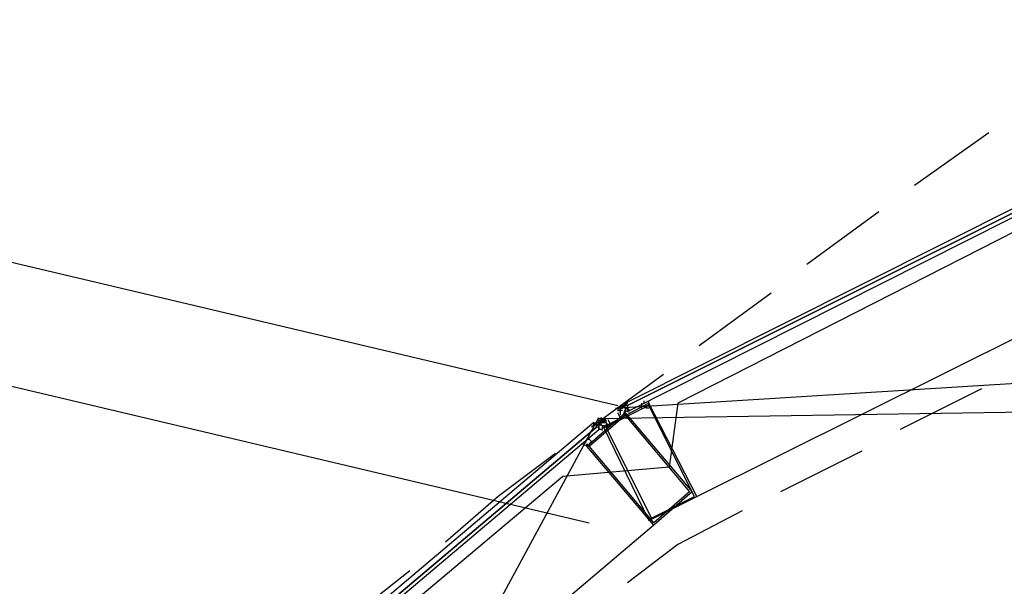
# Model space of a CAD drawing. Header units: feet. Extents: x -79 to 198, y -22 to 181.
# Tile 113 of 203: x 34.01 to 39.5, y 140.76 to 143.91. Entities that reach past the tile are written whole.
import ezdxf

# ---------------------------------------------------------------- set-up
doc = ezdxf.new("R2010")
doc.units = ezdxf.units.FT
doc.layers.add('A-AREA-UNIDAD', color=30, linetype='CONTINUOUS')
doc.layers.add('A-LINEA', color=7, linetype='CONTINUOUS')

msp = doc.modelspace()

# ---------------------------------------------------------------- linework, layer by layer
at = {"layer": 'A-AREA-UNIDAD'}
msp.add_lwpolyline([(59.44, 150.2578), (56.48, 149.4222), (56.192, 149.1733), (55.68, 149.1733), (48.72, 146.7733), (48.608, 146.4889), (48.032, 146.4889), (44.992, 145.2622), (44.88, 144.9778), (44.08, 144.8533), (41.248, 143.5378), (41.2, 143.3422), (40.752, 143.3422), (37.68, 141.7778), (37.632, 141.4222), (37.04, 141.3689), (34.48, 139.2178), (34.432, 138.7733), (33.92, 138.6133), (31.872, 136.1422)], dxfattribs=at)
at = {"layer": 'A-LINEA'}
for p, q in [((-0.44, 150.6978), (37.3467, 141.7644)), ((-0.5467, 150.0444), (37.1867, 141.1111)), ((137.3218, 147.95), (37.3544, 141.7506)), ((134.895, 143.2722), (37.2384, 141.6899)), ((39.4133, 143.2844), (39, 142.9911)), ((37.7867, 141.2578), (41.1067, 142.9111)), ((38.8, 142.8444), (38.4, 142.5511)), ((38.2, 142.3911), (37.8, 142.0978)), ((37.6, 141.9378), (37.2, 141.6444)), ((39.3733, 141.8578), (38.92, 141.6311)), ((37.3506, 141.7518), (37.4025, 141.7777)), ((37.3867, 141.7778), (37.3867, 141.7778)), ((37.3867, 141.7778), (37.3867, 141.7778)), ((37.3867, 141.7644), (37.3867, 141.7778)), ((37.3867, 141.7778), (37.3867, 141.7644)), ((37.3867, 141.7778), (37.3867, 141.7778)), ((37.3867, 141.7778), (37.3867, 141.7778)), ((37.3867, 141.7778), (37.3867, 141.7778)), ((37.3867, 141.7778), (37.3867, 141.7778)), ((37.3867, 141.7644), (37.3867, 141.7778)), ((37.3867, 141.7778), (37.3867, 141.7778)), ((37.4933, 141.7778), (37.4933, 141.7778)), ((37.3333, 141.7511), (37.3467, 141.7511)), ((37.3467, 141.7511), (37.3467, 141.7511)), ((37.3467, 141.7511), (37.3467, 141.7511)), ((37.3467, 141.7511), (37.3467, 141.7511)), ((37.3467, 141.7511), (37.3467, 141.7511)), ((37.3467, 141.7511), (37.3467, 141.7511)), ((37.3467, 141.7511), (37.3467, 141.7511)), ((37.3467, 141.7511), (37.3467, 141.7511)), ((37.3467, 141.7511), (37.3467, 141.7511)), ((37.3467, 141.7511), (37.3467, 141.7511)), ((37.3467, 141.7511), (37.3467, 141.7511)), ((37.3467, 141.7511), (37.3467, 141.7511)), ((37.3467, 141.7511), (37.3467, 141.7511)), ((37.3467, 141.7511), (37.3467, 141.7511)), ((37.3467, 141.7511), (37.3467, 141.7511)), ((37.3467, 141.7511), (37.3467, 141.7511)), ((37.3467, 141.7511), (37.3467, 141.7511)), ((37.3467, 141.7511), (37.3467, 141.7511)), ((37.3467, 141.7511), (37.3467, 141.7511)), ((37.3467, 141.7511), (37.3467, 141.7511)), ((37.3467, 141.7511), (37.3467, 141.7511)), ((37.3467, 141.7511), (37.3467, 141.7511)), ((37.3467, 141.7511), (37.3467, 141.7511)), ((37.3467, 141.7511), (37.3467, 141.7511)), ((37.3467, 141.7511), (37.3467, 141.7511)), ((37.3467, 141.7378), (37.3467, 141.7378)), ((37.3467, 141.7378), (37.3467, 141.7378)), ((37.3467, 141.7378), (37.3467, 141.7378)), ((37.3467, 141.7378), (37.3467, 141.7378)), ((37.3467, 141.7378), (37.3467, 141.7378)), ((37.3467, 141.7378), (37.3467, 141.7378)), ((37.3467, 141.7378), (37.3467, 141.7378)), ((37.3467, 141.7378), (37.3467, 141.7378)), ((37.3467, 141.7378), (37.3467, 141.7378)), ((37.3467, 141.7378), (37.3467, 141.7378)), ((37.3467, 141.7378), (37.3467, 141.7378)), ((37.3467, 141.7378), (37.3467, 141.7378)), ((37.36, 141.7644), (37.36, 141.7511)), ((37.36, 141.7644), (37.36, 141.7644)), ((37.36, 141.7644), (37.36, 141.7644)), ((37.36, 141.7644), (37.36, 141.7511)), ((37.3733, 141.7644), (37.36, 141.7644)), ((37.3733, 141.7644), (37.36, 141.7644)), ((37.3733, 141.7644), (37.36, 141.7644)), ((37.36, 141.7644), (37.36, 141.7644)), ((37.36, 141.7644), (37.36, 141.7644)), ((37.36, 141.7511), (37.36, 141.7511)), ((37.36, 141.7511), (37.36, 141.7511)), ((37.36, 141.7511), (37.36, 141.7511)), ((37.36, 141.7511), (37.36, 141.7511)), ((37.36, 141.7511), (37.36, 141.7511)), ((37.36, 141.7511), (37.36, 141.7511)), ((37.36, 141.7511), (37.36, 141.7511)), ((37.36, 141.7511), (37.36, 141.7511)), ((37.3733, 141.7511), (37.36, 141.7511)), ((37.3733, 141.7511), (37.36, 141.7511)), ((37.3733, 141.7511), (37.36, 141.7511)), ((37.3733, 141.7511), (37.36, 141.7511)), ((37.3733, 141.7511), (37.36, 141.7511)), ((37.3733, 141.7511), (37.36, 141.7511)), ((37.3733, 141.7511), (37.36, 141.7511)), ((37.36, 141.7511), (37.36, 141.7511)), ((37.36, 141.7511), (37.36, 141.7511)), ((37.36, 141.7511), (37.36, 141.7511)), ((37.36, 141.7511), (37.36, 141.7511)), ((37.36, 141.7511), (37.3733, 141.7511)), ((37.36, 141.7511), (37.36, 141.7378)), ((37.3733, 141.7511), (37.36, 141.7511)), ((37.36, 141.7511), (37.36, 141.7511)), ((37.36, 141.7511), (37.36, 141.7511)), ((37.36, 141.7511), (37.36, 141.7511)), ((37.36, 141.7511), (37.36, 141.7511)), ((37.36, 141.7378), (37.36, 141.7511)), ((37.36, 141.7378), (37.36, 141.7378)), ((37.36, 141.7378), (37.36, 141.7378)), ((37.36, 141.7378), (37.36, 141.7378)), ((37.36, 141.7378), (37.36, 141.7378)), ((37.3733, 141.7378), (37.36, 141.7378)), ((37.3733, 141.7378), (37.36, 141.7378)), ((37.36, 141.7378), (37.36, 141.7378)), ((37.3733, 141.7378), (37.36, 141.7378)), ((37.3733, 141.7378), (37.36, 141.7378)), ((37.36, 141.7378), (37.36, 141.7378)), ((37.36, 141.7378), (37.36, 141.7378)), ((37.36, 141.7378), (37.36, 141.7378)), ((37.36, 141.7378), (37.36, 141.7378)), ((37.36, 141.7378), (37.36, 141.7378)), ((37.36, 141.7378), (37.36, 141.7378)), ((37.36, 141.7378), (37.36, 141.7378)), ((37.36, 141.7378), (37.36, 141.7378)), ((37.36, 141.7244), (37.36, 141.7244)), ((37.36, 141.7244), (37.36, 141.7244)), ((37.36, 141.7244), (37.36, 141.7244)), ((37.36, 141.7244), (37.36, 141.7244)), ((37.36, 141.7244), (37.36, 141.7244)), ((37.36, 141.7244), (37.36, 141.7244)), ((37.36, 141.7244), (37.36, 141.7244)), ((37.36, 141.7244), (37.36, 141.7244)), ((37.36, 141.7244), (37.36, 141.7244)), ((37.36, 141.7244), (37.36, 141.7244)), ((37.36, 141.7244), (37.36, 141.7244)), ((37.36, 141.7244), (37.36, 141.7244)), ((37.3733, 141.7644), (37.3733, 141.7644)), ((37.3733, 141.7644), (37.3733, 141.7644)), ((37.3733, 141.7644), (37.3733, 141.7644)), ((37.3733, 141.7644), (37.3733, 141.7644)), ((37.3733, 141.7644), (37.3733, 141.7644)), ((37.3733, 141.7644), (37.3733, 141.7644)), ((37.3733, 141.7644), (37.3733, 141.7644)), ((37.3733, 141.7644), (37.3733, 141.7644)), ((37.3733, 141.7644), (37.3733, 141.7644)), ((37.3733, 141.7644), (37.3733, 141.7644)), ((37.3733, 141.7644), (37.3733, 141.7644)), ((37.3733, 141.7644), (37.3733, 141.7644)), ((37.3733, 141.7644), (37.3733, 141.7644)), ((37.3733, 141.7644), (37.3733, 141.7644)), ((37.3733, 141.7644), (37.3733, 141.7644)), ((37.3733, 141.7644), (37.3733, 141.7644)), ((37.3733, 141.7644), (37.3733, 141.7644)), ((37.3733, 141.7644), (37.3867, 141.7644)), ((37.3733, 141.7644), (37.3733, 141.7644)), ((37.3733, 141.7644), (37.3733, 141.7644)), ((37.3733, 141.7644), (37.3733, 141.7644)), ((37.3733, 141.7644), (37.3733, 141.7644)), ((37.3733, 141.7644), (37.3733, 141.7511)), ((37.3733, 141.7644), (37.3733, 141.7644)), ((37.3733, 141.7511), (37.3733, 141.7644)), ((37.3733, 141.7644), (37.3733, 141.7644)), ((37.3733, 141.7511), (37.3733, 141.7644)), ((37.3733, 141.7511), (37.3733, 141.7511)), ((37.3733, 141.7511), (37.3733, 141.7511)), ((37.3733, 141.7511), (37.3733, 141.7511)), ((37.3733, 141.7511), (37.3733, 141.7511)), ((37.3733, 141.7511), (37.3733, 141.7511)), ((37.3733, 141.7511), (37.3733, 141.7511)), ((37.3733, 141.7511), (37.3733, 141.7511)), ((37.3733, 141.7511), (37.3733, 141.7511)), ((37.3733, 141.7511), (37.3733, 141.7511)), ((37.3733, 141.7511), (37.3733, 141.7511)), ((37.3733, 141.7511), (37.3733, 141.7511)), ((37.3733, 141.7511), (37.3733, 141.7511)), ((37.3733, 141.7511), (37.3733, 141.7511)), ((37.3733, 141.7511), (37.3733, 141.7511)), ((37.3733, 141.7511), (37.3733, 141.7511)), ((37.3733, 141.7511), (37.3733, 141.7511)), ((37.3733, 141.7511), (37.3733, 141.7511)), ((37.3733, 141.7511), (37.3733, 141.7511)), ((37.3733, 141.7511), (37.3733, 141.7511)), ((37.3733, 141.7511), (37.3733, 141.7511)), ((37.3733, 141.7511), (37.3733, 141.7511)), ((37.3733, 141.7511), (37.3733, 141.7511)), ((37.3733, 141.7511), (37.3733, 141.7511)), ((37.3733, 141.7511), (37.3733, 141.7511)), ((37.3733, 141.7511), (37.3733, 141.7511)), ((37.3733, 141.7378), (37.3733, 141.7378)), ((37.3733, 141.7378), (37.3733, 141.7378)), ((37.3733, 141.7378), (37.3733, 141.7378)), ((37.3733, 141.7378), (37.3733, 141.7378)), ((37.3733, 141.7378), (37.3733, 141.7378)), ((37.3733, 141.7378), (37.3733, 141.7378)), ((37.3867, 141.7644), (37.3867, 141.7644)), ((37.3867, 141.7644), (37.3867, 141.7644)), ((37.3867, 141.7644), (37.3867, 141.7644)), ((37.3867, 141.7644), (37.3867, 141.7644)), ((37.3867, 141.7644), (37.3867, 141.7644)), ((37.3867, 141.7644), (37.3867, 141.7644)), ((37.3867, 141.7644), (37.3867, 141.7644)), ((37.3867, 141.7644), (37.3867, 141.7644)), ((37.3867, 141.7644), (37.3867, 141.7644)), ((37.3867, 141.7644), (37.3867, 141.7644)), ((37.3867, 141.7644), (37.3867, 141.7644)), ((37.3867, 141.7644), (37.3867, 141.7644)), ((37.3867, 141.7644), (37.3867, 141.7644)), ((37.3867, 141.7644), (37.3867, 141.7644)), ((37.3867, 141.7644), (37.3867, 141.7644)), ((37.3867, 141.7644), (37.3867, 141.7644)), ((37.3867, 141.7644), (37.3867, 141.7644)), ((37.3867, 141.7644), (37.3867, 141.7644)), ((37.3867, 141.7644), (37.3867, 141.7644)), ((37.3867, 141.7644), (37.3867, 141.7644)), ((37.3867, 141.7644), (37.3867, 141.7644)), ((37.3867, 141.7644), (37.3867, 141.7644)), ((37.3867, 141.7644), (37.3867, 141.7644)), ((37.3867, 141.7644), (37.3867, 141.7644)), ((37.3867, 141.7644), (37.3867, 141.7644)), ((37.3867, 141.7644), (37.3867, 141.7644)), ((37.3867, 141.7644), (37.3867, 141.7644)), ((37.3867, 141.7644), (37.3867, 141.7644)), ((37.3867, 141.7644), (37.3867, 141.7644)), ((37.3867, 141.7511), (37.3867, 141.7511)), ((37.4, 141.7511), (37.3867, 141.7511)), ((37.3867, 141.7511), (37.3867, 141.7511)), ((37.3867, 141.7511), (37.3867, 141.7511)), ((37.3867, 141.7511), (37.3867, 141.7511)), ((37.3867, 141.7511), (37.3867, 141.7511)), ((37.3867, 141.7511), (37.3867, 141.7511)), ((37.3867, 141.7511), (37.3867, 141.7511)), ((37.3867, 141.7511), (37.3867, 141.7511)), ((37.3867, 141.7511), (37.3867, 141.7511)), ((37.3867, 141.7511), (37.3867, 141.7511)), ((37.3867, 141.7511), (37.3867, 141.7511)), ((37.3867, 141.7511), (37.3867, 141.7511)), ((37.3867, 141.7511), (37.3867, 141.7511)), ((37.3867, 141.7511), (37.3867, 141.7511)), ((37.3867, 141.7511), (37.3867, 141.7511)), ((37.3867, 141.7511), (37.3867, 141.7511)), ((37.3867, 141.7511), (37.3867, 141.7511)), ((37.3867, 141.7511), (37.3867, 141.7511)), ((37.3867, 141.7511), (37.3867, 141.7511)), ((37.3867, 141.7511), (37.3867, 141.7511)), ((37.3867, 141.7511), (37.3867, 141.7511)), ((37.3867, 141.7511), (37.4, 141.7511)), ((37.3867, 141.7511), (37.3867, 141.7511)), ((37.3867, 141.7511), (37.3867, 141.7511)), ((37.3867, 141.7511), (37.3867, 141.7511)), ((37.3867, 141.7511), (37.3867, 141.7511)), ((37.3867, 141.7511), (37.3867, 141.7511)), ((37.3867, 141.7511), (37.3867, 141.7511)), ((37.3867, 141.7511), (37.3867, 141.7511)), ((37.3867, 141.7511), (37.3867, 141.7511)), ((37.3867, 141.7511), (37.3867, 141.7511)), ((37.4, 141.7644), (37.4, 141.7511)), ((37.4, 141.7644), (37.4, 141.7644)), ((37.4, 141.7644), (37.4, 141.7644)), ((37.4, 141.7644), (37.4, 141.7644)), ((37.4, 141.7644), (37.4, 141.7644)), ((37.4, 141.7511), (37.4, 141.7511)), ((37.4, 141.7511), (37.4, 141.7511)), ((37.4, 141.7511), (37.4, 141.7511)), ((37.4, 141.7511), (37.4, 141.7511)), ((37.4, 141.7511), (37.4, 141.7511)), ((37.4, 141.7511), (37.4, 141.7511)), ((37.4, 141.7511), (37.4, 141.7511)), ((37.4, 141.7511), (37.4, 141.7511)), ((37.4, 141.7511), (37.4, 141.7511)), ((37.4, 141.7511), (37.4, 141.7511)), ((37.4, 141.7511), (37.4, 141.7511)), ((37.4, 141.7511), (37.4, 141.7511)), ((37.4, 141.7511), (37.4, 141.7511)), ((37.4, 141.7378), (37.4, 141.7378)), ((37.4, 141.7378), (37.4, 141.7378)), ((37.4, 141.7378), (37.4, 141.7378)), ((37.4, 141.7378), (37.4, 141.7378)), ((37.4, 141.7378), (37.4, 141.7378)), ((37.4, 141.7378), (37.4, 141.7378)), ((37.4, 141.7378), (37.4, 141.7378)), ((37.4, 141.7378), (37.4, 141.7378)), ((37.4133, 141.7378), (37.4133, 141.7378)), ((37.2387, 141.6955), (27.0555, 122.9329)), ((37.2133, 141.6711), (37.2267, 141.6578)), ((37.2239, 141.65), (37.2682, 141.6875)), ((37.24, 141.6711), (37.2267, 141.6711)), ((37.2267, 141.6711), (37.2267, 141.6711)), ((37.2267, 141.6711), (37.2267, 141.6711)), ((37.2267, 141.6711), (37.2267, 141.6711)), ((37.2267, 141.6711), (37.2267, 141.6711)), ((37.2267, 141.6711), (37.2267, 141.6711)), ((37.2267, 141.6711), (37.2267, 141.6711)), ((37.2267, 141.6711), (37.2267, 141.6711)), ((37.2267, 141.6578), (37.2267, 141.6711)), ((37.2267, 141.6711), (37.2267, 141.6711)), ((37.2267, 141.6711), (37.2267, 141.6711)), ((37.2267, 141.6711), (37.24, 141.6711)), ((37.2267, 141.6711), (37.2267, 141.6711)), ((37.2267, 141.6711), (37.24, 141.6711)), ((37.2267, 141.6711), (37.2267, 141.6711)), ((37.2267, 141.6711), (37.2267, 141.6711)), ((37.2267, 141.6711), (37.2267, 141.6711)), ((37.2267, 141.6711), (37.2267, 141.6711)), ((37.2267, 141.6711), (37.2267, 141.6711)), ((37.2267, 141.6711), (37.2267, 141.6711)), ((37.2267, 141.6711), (37.2267, 141.6711)), ((37.2267, 141.6711), (37.2267, 141.6711)), ((37.2267, 141.6711), (37.2267, 141.6711)), ((37.24, 141.6844), (37.2533, 141.6844)), ((37.24, 141.6844), (37.24, 141.6844)), ((37.24, 141.6844), (37.24, 141.6844)), ((37.24, 141.6844), (37.24, 141.6844)), ((37.24, 141.6711), (37.24, 141.6844)), ((37.24, 141.6711), (37.24, 141.6844)), ((37.24, 141.6711), (37.24, 141.6844)), ((37.24, 141.6844), (37.24, 141.6844)), ((37.24, 141.6844), (37.24, 141.6844)), ((37.24, 141.6711), (37.24, 141.6711)), ((37.24, 141.6711), (37.24, 141.6711)), ((37.24, 141.6711), (37.24, 141.6711)), ((37.24, 141.6711), (37.24, 141.6711)), ((37.24, 141.6711), (37.24, 141.6711)), ((37.24, 141.6711), (37.24, 141.6711)), ((37.24, 141.6711), (37.24, 141.6711)), ((37.24, 141.6711), (37.24, 141.6711)), ((37.24, 141.6711), (37.24, 141.6711)), ((37.24, 141.6711), (37.24, 141.6711)), ((37.24, 141.6711), (37.24, 141.6711)), ((37.24, 141.6711), (37.24, 141.6711)), ((37.24, 141.6711), (37.24, 141.6711)), ((37.24, 141.6711), (37.24, 141.6711)), ((37.24, 141.6711), (37.24, 141.6711)), ((37.24, 141.6711), (37.24, 141.6711)), ((37.24, 141.6711), (37.24, 141.6711)), ((37.24, 141.6711), (37.24, 141.6711)), ((37.24, 141.6711), (37.24, 141.6711)), ((37.24, 141.6711), (37.24, 141.6711)), ((37.24, 141.6711), (37.24, 141.6711)), ((37.24, 141.6711), (37.24, 141.6711)), ((37.24, 141.6711), (37.24, 141.6711)), ((37.24, 141.6711), (37.24, 141.6711)), ((37.24, 141.6711), (37.24, 141.6711)), ((37.24, 141.6711), (37.24, 141.6711)), ((37.24, 141.6711), (37.24, 141.6711)), ((37.24, 141.6711), (37.24, 141.6711)), ((37.24, 141.6711), (37.24, 141.6711)), ((37.24, 141.6711), (37.24, 141.6711)), ((37.24, 141.6711), (37.24, 141.6711)), ((37.24, 141.6711), (37.24, 141.6711)), ((37.24, 141.6711), (37.24, 141.6711)), ((37.24, 141.6711), (37.24, 141.6711)), ((37.2533, 141.6978), (37.2533, 141.6978)), ((37.2533, 141.6978), (37.2533, 141.6978)), ((37.2533, 141.6844), (37.2533, 141.6978)), ((37.2533, 141.6844), (37.2533, 141.6978)), ((37.2533, 141.6978), (37.2533, 141.6978)), ((37.2533, 141.6978), (37.2533, 141.6844)), ((37.2533, 141.6978), (37.2533, 141.6844)), ((37.2533, 141.6978), (37.2533, 141.6978)), ((37.2533, 141.6978), (37.2533, 141.6844)), ((37.2533, 141.6978), (37.2533, 141.6978)), ((37.2533, 141.6978), (37.2533, 141.6978)), ((37.2533, 141.6844), (37.2533, 141.6844)), ((37.2533, 141.6844), (37.2533, 141.6844)), ((37.2533, 141.6844), (37.2533, 141.6844)), ((37.2533, 141.6711), (37.2533, 141.6844)), ((37.2533, 141.6844), (37.2533, 141.6844)), ((37.2533, 141.6844), (37.2533, 141.6844)), ((37.2533, 141.6844), (37.2533, 141.6844)), ((37.2533, 141.6844), (37.2533, 141.6844)), ((37.2533, 141.6844), (37.2667, 141.6844)), ((37.2533, 141.6844), (37.2533, 141.6844)), ((37.2533, 141.6844), (37.2533, 141.6844)), ((37.2533, 141.6844), (37.2667, 141.6844)), ((37.2533, 141.6844), (37.2533, 141.6844)), ((37.2533, 141.6844), (37.2533, 141.6711)), ((37.2667, 141.6844), (37.2533, 141.6844)), ((37.2533, 141.6844), (37.2533, 141.6844)), ((37.2533, 141.6844), (37.2533, 141.6844)), ((37.2667, 141.6844), (37.2533, 141.6844)), ((37.2533, 141.6711), (37.2533, 141.6711)), ((37.2533, 141.6711), (37.2533, 141.6711)), ((37.2533, 141.6578), (37.2533, 141.6711)), ((37.2533, 141.6711), (37.2533, 141.6711)), ((37.2533, 141.6711), (37.2533, 141.6711)), ((37.2533, 141.6711), (37.2533, 141.6711)), ((37.2533, 141.6711), (37.2667, 141.6711)), ((37.2533, 141.6711), (37.2533, 141.6711)), ((37.2533, 141.6711), (37.2533, 141.6711)), ((37.2533, 141.6711), (37.2667, 141.6711)), ((37.2533, 141.6711), (37.2533, 141.6711)), ((37.2533, 141.6711), (37.2533, 141.6711)), ((37.2533, 141.6711), (37.2533, 141.6711)), ((37.2533, 141.6711), (37.2533, 141.6711)), ((37.2533, 141.6711), (37.2667, 141.6711)), ((37.2533, 141.6711), (37.2533, 141.6711)), ((37.2533, 141.6711), (37.2533, 141.6711)), ((37.2533, 141.6711), (37.2533, 141.6711)), ((37.2533, 141.6711), (37.2533, 141.6711)), ((37.2533, 141.6711), (37.2533, 141.6711)), ((37.2533, 141.6711), (37.2533, 141.6711)), ((37.2533, 141.6711), (37.2533, 141.6711)), ((37.2533, 141.6711), (37.2533, 141.6711)), ((37.2533, 141.6711), (37.2533, 141.6711)), ((37.2533, 141.6711), (37.2533, 141.6711)), ((37.2533, 141.6711), (37.2533, 141.6711)), ((37.2533, 141.6711), (37.2533, 141.6711)), ((37.2667, 141.6711), (37.2533, 141.6711)), ((37.2667, 141.6711), (37.2533, 141.6711)), ((37.2667, 141.6978), (37.2667, 141.6978)), ((37.2667, 141.6978), (37.2667, 141.6978)), ((37.2667, 141.6978), (37.2667, 141.6978)), ((37.2667, 141.6844), (37.2667, 141.6844)), ((37.2667, 141.6844), (37.2667, 141.6844)), ((37.2667, 141.6844), (37.2667, 141.6844)), ((37.2667, 141.6844), (37.2667, 141.6844)), ((37.2667, 141.6844), (37.2667, 141.6844)), ((37.2667, 141.6711), (37.2667, 141.6844)), ((37.2667, 141.6844), (37.2667, 141.6844)), ((37.2667, 141.6844), (37.2667, 141.6844)), ((37.2667, 141.6844), (37.2667, 141.6844)), ((37.2667, 141.6844), (37.2667, 141.6844)), ((37.2667, 141.6844), (37.2667, 141.6844)), ((37.2667, 141.6844), (37.2667, 141.6844)), ((37.2667, 141.6844), (37.2667, 141.6844)), ((37.2667, 141.6844), (37.2667, 141.6844)), ((37.2667, 141.6844), (37.2667, 141.6844)), ((37.2667, 141.6711), (37.2667, 141.6844)), ((37.2667, 141.6711), (37.2667, 141.6844)), ((37.2667, 141.6711), (37.2667, 141.6711)), ((37.2667, 141.6711), (37.2667, 141.6711)), ((37.2667, 141.6711), (37.28, 141.6711)), ((37.2667, 141.6711), (37.2667, 141.6711)), ((37.2667, 141.6711), (37.2667, 141.6711)), ((37.2667, 141.6711), (37.2667, 141.6711)), ((37.2667, 141.6711), (37.28, 141.6711)), ((37.2667, 141.6711), (37.28, 141.6711)), ((37.2667, 141.6711), (37.28, 141.6711)), ((37.2667, 141.6711), (37.2667, 141.6711)), ((37.2667, 141.6711), (37.2667, 141.6711)), ((37.2667, 141.6711), (37.2667, 141.6711)), ((37.2667, 141.6711), (37.2667, 141.6711)), ((37.28, 141.6711), (37.28, 141.6711)), ((37.28, 141.6711), (37.28, 141.6711)), ((37.28, 141.6711), (37.28, 141.6711)), ((37.28, 141.6711), (37.28, 141.6711)), ((37.28, 141.6711), (37.28, 141.6711)), ((37.28, 141.6711), (37.28, 141.6711)), ((37.28, 141.6711), (37.28, 141.6711)), ((37.36, 141.7111), (37.36, 141.7111)), ((37.36, 141.7111), (37.36, 141.7111)), ((37.2267, 141.6578), (37.2267, 141.6578)), ((37.2267, 141.6578), (37.24, 141.6578)), ((37.2267, 141.6578), (37.2267, 141.6578)), ((37.2267, 141.6578), (37.2267, 141.6578)), ((37.2267, 141.6578), (37.2267, 141.6578)), ((37.2267, 141.6578), (37.24, 141.6578)), ((37.2267, 141.6578), (37.2267, 141.6578)), ((37.2267, 141.6578), (37.2267, 141.6578)), ((37.2267, 141.6578), (37.2267, 141.6578)), ((37.2267, 141.6578), (37.24, 141.6578)), ((37.2267, 141.6578), (37.2267, 141.6578)), ((37.2267, 141.6578), (37.2267, 141.6578)), ((37.2267, 141.6578), (37.2267, 141.6578)), ((37.2267, 141.6578), (37.2267, 141.6578)), ((37.2267, 141.6578), (37.2267, 141.6578)), ((37.2267, 141.6578), (37.2267, 141.6578)), ((37.2267, 141.6578), (37.2267, 141.6578)), ((37.2267, 141.6578), (37.2267, 141.6578)), ((37.2267, 141.6578), (37.2267, 141.6578)), ((37.2267, 141.6578), (37.2267, 141.6578)), ((37.2267, 141.6578), (37.2267, 141.6578)), ((37.2267, 141.6578), (37.2267, 141.6578)), ((37.2267, 141.6578), (37.2267, 141.6578)), ((37.2267, 141.6578), (37.2267, 141.6578)), ((37.2267, 141.6578), (37.2267, 141.6578)), ((37.2267, 141.6444), (37.2267, 141.6444)), ((37.2267, 141.6444), (37.2267, 141.6444)), ((37.2267, 141.6444), (37.2267, 141.6444)), ((37.2267, 141.6444), (37.2267, 141.6444)), ((37.2267, 141.6444), (37.2267, 141.6444)), ((37.2267, 141.6444), (37.2267, 141.6444)), ((37.24, 141.6578), (37.24, 141.6578)), ((37.24, 141.6578), (37.24, 141.6578)), ((37.24, 141.6578), (37.24, 141.6578)), ((37.24, 141.6578), (37.24, 141.6578)), ((37.24, 141.6578), (37.24, 141.6578)), ((37.24, 141.6578), (37.24, 141.6578)), ((37.24, 141.6578), (37.24, 141.6578)), ((37.24, 141.6578), (37.2533, 141.6578)), ((37.24, 141.6578), (37.24, 141.6578)), ((37.24, 141.6578), (37.24, 141.6578)), ((37.24, 141.6578), (37.24, 141.6578)), ((37.24, 141.6578), (37.24, 141.6578)), ((37.24, 141.6578), (37.24, 141.6578)), ((37.24, 141.6578), (37.24, 141.6578)), ((37.24, 141.6578), (37.24, 141.6578)), ((37.24, 141.6578), (37.24, 141.6578)), ((37.24, 141.6578), (37.24, 141.6578)), ((37.24, 141.6578), (37.24, 141.6578)), ((37.24, 141.6578), (37.24, 141.6578)), ((37.24, 141.6578), (37.24, 141.6578)), ((37.24, 141.6578), (37.24, 141.6578)), ((37.24, 141.6578), (37.24, 141.6578)), ((37.24, 141.6578), (37.24, 141.6444)), ((37.24, 141.6578), (37.24, 141.6444)), ((37.24, 141.6578), (37.24, 141.6578)), ((37.24, 141.6578), (37.24, 141.6578)), ((37.24, 141.6578), (37.24, 141.6578)), ((37.24, 141.6578), (37.24, 141.6578)), ((37.24, 141.6578), (37.24, 141.6578)), ((37.24, 141.6578), (37.24, 141.6578)), ((37.2533, 141.6578), (37.24, 141.6578)), ((37.24, 141.6578), (37.24, 141.6578)), ((37.2533, 141.6578), (37.24, 141.6578)), ((37.24, 141.6578), (37.24, 141.6578)), ((37.24, 141.6444), (37.24, 141.6444)), ((37.24, 141.6444), (37.24, 141.6444)), ((37.24, 141.6444), (37.24, 141.6444)), ((37.24, 141.6444), (37.24, 141.6444)), ((37.24, 141.6444), (37.24, 141.6444)), ((37.24, 141.6444), (37.24, 141.6444)), ((37.24, 141.6444), (37.24, 141.6444)), ((37.24, 141.6444), (37.24, 141.6444)), ((37.24, 141.6311), (37.24, 141.6444)), ((37.24, 141.6444), (37.24, 141.6444)), ((37.24, 141.6444), (37.24, 141.6444)), ((37.24, 141.6444), (37.24, 141.6444)), ((37.24, 141.6444), (37.24, 141.6444)), ((37.24, 141.6444), (37.24, 141.6444)), ((37.24, 141.6444), (37.24, 141.6444)), ((37.24, 141.6444), (37.24, 141.6444)), ((37.24, 141.6444), (37.24, 141.6444)), ((37.24, 141.6444), (37.24, 141.6311)), ((37.24, 141.6311), (37.24, 141.6311)), ((37.24, 141.6311), (37.24, 141.6311)), ((37.24, 141.6311), (37.24, 141.6311)), ((37.24, 141.6311), (37.24, 141.6311)), ((37.2533, 141.6578), (37.2533, 141.6578)), ((37.2533, 141.6578), (37.2533, 141.6578)), ((37.2533, 141.6578), (37.2533, 141.6578)), ((37.2533, 141.6578), (37.2533, 141.6578)), ((37.2533, 141.6578), (37.2533, 141.6578)), ((37.2533, 141.6578), (37.2533, 141.6578)), ((37.2533, 141.6311), (37.2533, 141.6311)), ((37.28, 141.6578), (37.28, 141.6578)), ((37.28, 141.6578), (37.28, 141.6578)), ((37.2933, 141.6578), (37.2933, 141.6578)), ((37.1467, 141.5644), (37.1467, 141.5644)), ((37.1733, 141.5644), (37.1733, 141.5644)), ((38.7067, 141.5111), (38.2533, 141.2844)), ((37, 141.4978), (36.68, 141.2578)), ((36.68, 141.2578), (36.3867, 141.0044)), ((37.5467, 141.0978), (34.7067, 138.6978)), ((36.1867, 140.8444), (35.8, 140.5378))]:
    msp.add_line(p, q, dxfattribs=at)
for points in [[(37.3867, 141.7778), (40.92, 143.5511), (40.92, 143.5244), (37.4, 141.7644), (37.3867, 141.7778)], [(37.4, 141.7511), (37.4, 141.7644), (40.92, 143.5244), (40.9333, 143.5244), (40.9333, 143.5111), (37.4133, 141.7378), (37.4, 141.7511)], [(37.52, 141.1244), (37.7867, 141.2578), (37.52, 141.7778), (37.2667, 141.6444), (37.52, 141.1244)], [(37.3867, 141.7511), (37.3867, 141.7511), (37.3867, 141.7644), (37.3867, 141.7778)], [(37.4133, 141.7378), (37.4, 141.7378), (37.4, 141.7511), (37.4, 141.7644), (37.3867, 141.7778)], [(37.48, 141.7511), (37.48, 141.7778), (37.48, 141.7778), (37.48, 141.7778)], [(37.4933, 141.7778), (37.4933, 141.7911), (37.4933, 141.7911)], [(37.5067, 141.7911), (37.5067, 141.7911), (37.5067, 141.7911)], [(37.52, 141.7644), (37.52, 141.7644), (37.52, 141.7644), (37.52, 141.7644), (37.52, 141.7644), (37.52, 141.7644), (37.52, 141.7644), (37.52, 141.7778), (37.52, 141.7778), (37.52, 141.7911), (37.52, 141.7911)], [(37.76, 141.2844), (37.5467, 141.0978), (37.1733, 141.5378), (37.3867, 141.7244), (37.76, 141.2844)], [(37.5333, 141.1378), (37.7733, 141.2578), (37.52, 141.7644), (37.28, 141.6444), (37.5333, 141.1378)], [(37.36, 141.7378), (37.36, 141.7378), (37.36, 141.7511), (37.3467, 141.7511)], [(37.36, 141.7511), (37.36, 141.7378), (37.3467, 141.7378)], [(37.3467, 141.7511), (37.3467, 141.7378), (37.36, 141.7378), (37.36, 141.7244), (37.36, 141.7111)], [(37.3867, 141.7511), (37.3867, 141.7244), (37.3867, 141.7244), (37.3867, 141.7244), (37.3867, 141.7244), (37.3867, 141.7111), (37.3867, 141.7111), (37.3867, 141.7111), (37.3867, 141.7111), (37.3867, 141.7111), (37.3733, 141.7111), (37.3733, 141.7111), (37.3733, 141.7111), (37.3733, 141.7111), (37.3733, 141.7111), (37.36, 141.6978), (37.36, 141.6978), (37.3467, 141.7244), (37.3467, 141.7244), (37.3467, 141.7244), (37.3467, 141.7244)], [(37.36, 141.7378), (37.36, 141.7378), (37.36, 141.7511)], [(37.4, 141.7644), (37.3867, 141.7644), (37.3733, 141.7511)], [(37.3733, 141.7644), (37.3733, 141.7644), (37.3867, 141.7644)], [(37.4, 141.7644), (37.4, 141.7644), (37.3867, 141.7644), (37.3733, 141.7644), (37.3733, 141.7644)], [(37.3733, 141.7511), (37.3733, 141.7511), (37.3733, 141.7511)], [(37.4106, 141.7278), (37.3839, 141.7354), (37.3754, 141.7089)], [(37.52, 141.7511), (37.5067, 141.7511), (37.5067, 141.7644), (37.5067, 141.7644), (37.5067, 141.7644), (37.5067, 141.7644), (37.4933, 141.7511), (37.4933, 141.7511)], [(37.5067, 141.7644), (37.5067, 141.7644), (37.5067, 141.7644), (37.5067, 141.7644), (37.52, 141.7644)], [(37.2133, 141.6711), (34.2, 139.1244), (34.2, 139.1111), (34.2133, 139.0978), (37.2267, 141.6444), (37.2267, 141.6578), (37.2133, 141.6578), (37.2133, 141.6711)], [(37.7467, 141.2844), (37.5467, 141.1111), (37.1867, 141.5378), (37.3867, 141.7111), (37.7467, 141.2844)], [(37.2533, 141.6311), (37.24, 141.6311), (37.24, 141.6444), (37.2267, 141.6444), (37.2267, 141.6578), (37.2133, 141.6578), (37.2133, 141.6711)], [(37.2267, 141.6578), (37.2267, 141.6711), (37.2267, 141.6578)], [(37.2533, 141.6978), (37.2667, 141.6844), (37.28, 141.6844), (37.2667, 141.6844), (37.28, 141.6711), (37.2933, 141.6578)], [(37.2533, 141.6711), (37.2533, 141.6711), (37.2533, 141.6844), (37.2533, 141.6844)], [(37.2533, 141.6844), (37.2533, 141.6844), (37.2667, 141.6844), (37.2667, 141.6844)], [(37.2533, 141.6844), (37.2533, 141.6844), (37.2667, 141.6844), (37.2667, 141.6844)], [(37.28, 141.6711), (37.2667, 141.6711), (37.2667, 141.6711), (37.2533, 141.6711), (37.2533, 141.6711)], [(37.2667, 141.6711), (37.2667, 141.6844), (37.2667, 141.6711)], [(37.28, 141.6844), (37.28, 141.6844), (37.28, 141.6711)], [(37.3067, 141.6578), (37.2933, 141.6844), (37.2933, 141.6844)], [(37.3867, 141.7111), (37.3867, 141.7111), (37.3867, 141.7111), (37.3733, 141.7111), (37.3733, 141.7111)], [(37.24, 141.6444), (37.2267, 141.6444), (34.2133, 139.0978), (34.2267, 139.0844), (37.24, 141.6311), (37.24, 141.6444)], [(37.3067, 141.6578), (37.28, 141.6578), (37.28, 141.6578), (37.28, 141.6444), (37.28, 141.6444), (37.2933, 141.6444), (37.28, 141.6444), (37.28, 141.6444), (37.28, 141.6444), (37.28, 141.6444), (37.28, 141.6444), (37.2667, 141.6444), (37.2667, 141.6444), (37.2667, 141.6444), (37.2667, 141.6444), (37.2533, 141.6578), (37.2533, 141.6578)], [(37.2886, 141.6507), (37.2609, 141.6534), (37.2573, 141.6258)], [(37.1733, 141.5778), (37.1733, 141.5778), (37.1867, 141.5778), (37.1867, 141.5778), (37.2, 141.5644), (37.2, 141.5644), (37.1867, 141.5511), (37.1867, 141.5511), (37.1867, 141.5511), (37.1867, 141.5511), (37.1867, 141.5511), (37.1867, 141.5378), (37.1867, 141.5378), (37.1733, 141.5378), (37.1733, 141.5378), (37.1733, 141.5378), (37.1733, 141.5511), (37.1733, 141.5511), (37.1733, 141.5378), (37.1733, 141.5378), (37.1467, 141.5511), (37.1467, 141.5511)], [(37.16, 141.5644), (37.16, 141.5644), (37.16, 141.5644)], [(37.1733, 141.5511), (37.1867, 141.5378), (37.1867, 141.5378)], [(37.1867, 141.5511), (37.1867, 141.5511), (37.1867, 141.5511)], [(38.04, 141.1778), (37.68, 140.9911), (37.4, 140.7778)]]:
    msp.add_lwpolyline(points, dxfattribs=at)
msp.add_lwpolyline([(37.28, 141.6444), (37.28, 141.6444), (37.28, 141.6444), (37.28, 141.6444)], close=True, dxfattribs=at)

doc.saveas('drawing.dxf')
